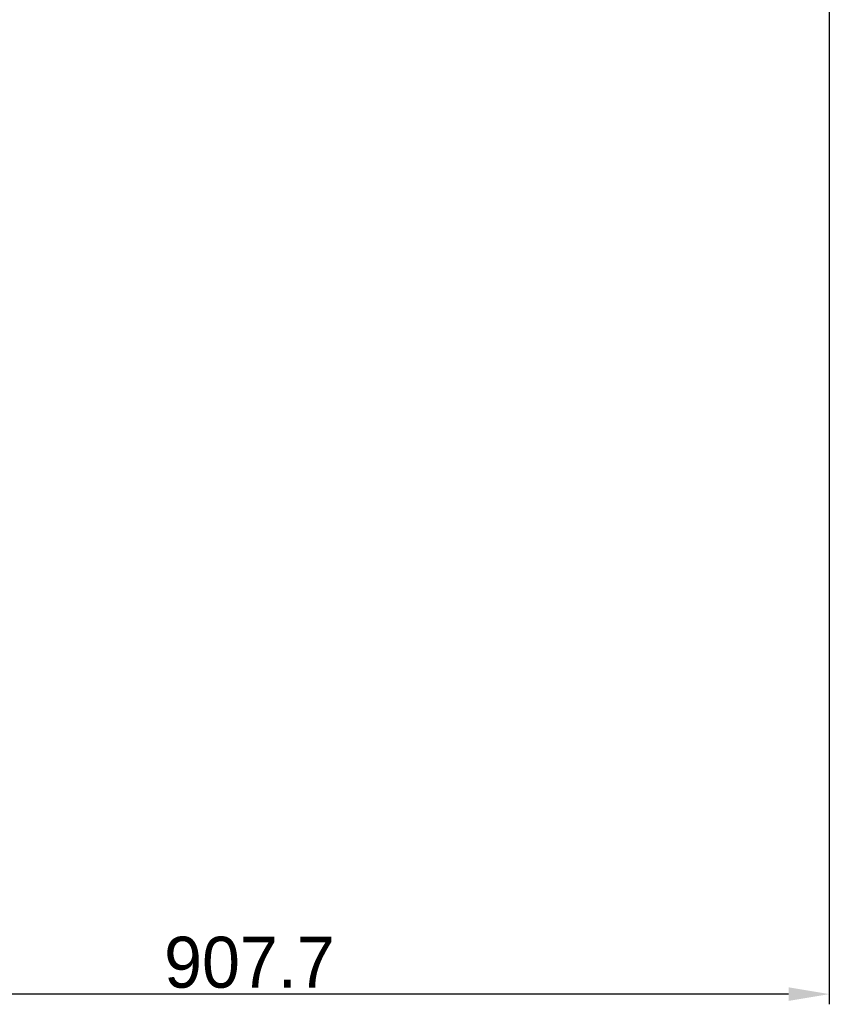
# Model space of a CAD drawing. Header units: millimetres. Extents: x 4086 to 10416, y 123 to 1549.
# Tile 37 of 99: x 7078 to 7237, y 583 to 776. Entities that reach past the tile are written whole.
import ezdxf

# ---------------------------------------------------------------- set-up
doc = ezdxf.new("R2010")
doc.units = ezdxf.units.MM
doc.layers.add('尺寸标注', color=7, linetype='Continuous')
doc.styles.add('思源黑', font='SourceHanSansCN-Normal.ttf')
doc.dimstyles.new('尺寸标注_1_4比例中六', dxfattribs={"dimtxt": 10, "dimasz": 8, "dimexe": 2, "dimexo": 1.5, "dimgap": 1, "dimtad": 1, "dimdec": 1, "dimlfac": 4, "dimdsep": 46, "dimtxsty": '思源黑', "dimcen": 0.09, "dimadec": 0, "dimazin": 0, "dimtp": 0.01, "dimtm": 0.01, "dimtfac": 1, "dimtdec": 1, "dimtofl": 0, "dimtmove": 0, "dimatfit": 3, "dimfxl": 1, "dimtolj": 1, "dimarcsym": 0})

# ---------------------------------------------------------------- blocks, each defined once
blk = doc.blocks.new('*D790')
at = {"layer": 'Defpoints', "color": 0}
for p in [(7237.12, 919.2), (7010.2, 627.19), (7010.2, 585.08)]:
    blk.add_point(p, dxfattribs=at)
at = {"layer": '尺寸标注', "color": 0, "lineweight": -2}
for p, q in [((7237.12, 917.7), (7237.12, 583.08)), ((7010.2, 625.69), (7010.2, 583.08)), ((7229.12, 585.08), (7018.2, 585.08))]:
    blk.add_line(p, q, dxfattribs=at)
at = {"layer": '尺寸标注', "color": 0}
for points in [[(7018.2, 586.41), (7018.2, 583.75), (7010.2, 585.08)], [(7229.12, 583.75), (7229.12, 586.41), (7237.12, 585.08)]]:
    blk.add_solid(points, dxfattribs=at)
at = {"layer": '尺寸标注', "color": 0, "insert": (7123.37, 591.26), "char_height": 10, "attachment_point": 5, "rotation": 0, "style": '思源黑'}
blk.add_mtext('\\A1;907.7', dxfattribs=at)

msp = doc.modelspace()

# ---------------------------------------------------------------- dimensions: what is measured, and where the dimension line sits
at = {"layer": '尺寸标注'}
dim = msp.add_linear_dim(base=(7010.2, 585.08), p1=(7237.125, 919.202), p2=(7010.2, 627.191), angle=180, dimstyle='尺寸标注_1_4比例中六', dxfattribs=at)
dim.commit()
dim.dimension.update_dxf_attribs({"geometry": '*D790', "text_midpoint": (7123.369, 585.08), "dimtype": 160})

doc.saveas('drawing.dxf')
